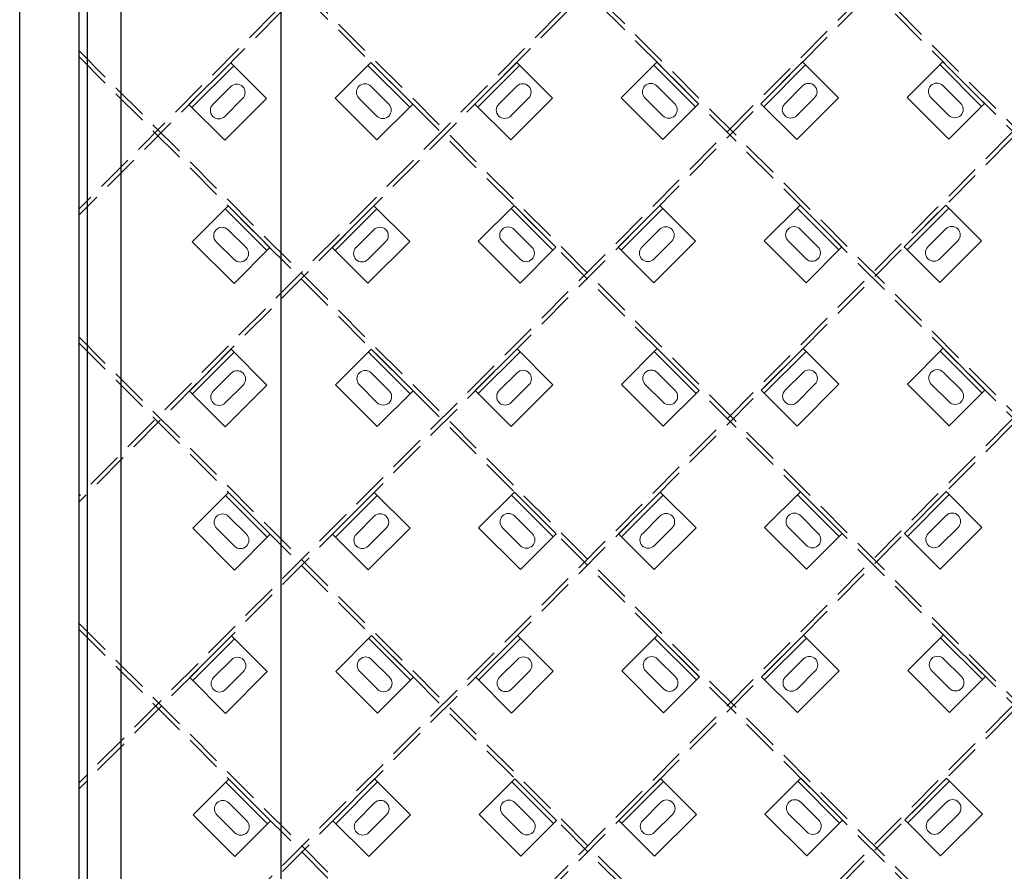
# Model space of a CAD drawing. Header units: inches. Extents: x -178 to 531, y -278 to 101.
# Tile 2 of 19: x -174 to -116, y -242 to -191. Entities that reach past the tile are written whole.
import ezdxf

# ---------------------------------------------------------------- set-up
doc = ezdxf.new("R2010")
doc.units = ezdxf.units.IN
doc.header["$LTSCALE"] = 5
doc.header["$MEASUREMENT"] = 0
doc.linetypes.add('DGN Style 3', pattern=[0.621993, 0.444281, -0.177712])
for name, color, linetype, lineweight in [('G-ANNO-DIM', 1, 'Continuous', 0), ('G-ANNO-TEXT', 7, 'Continuous', 30), ('S-BRAC-DIA~', 5, 'Continuous', 30), ('S-FSTN-MISC', 12, 'Continuous', 13), ('S-STIF-LONG', 3, 'Continuous', 30), ('S-STIF-TRAN', 3, 'Continuous', 30)]:
    doc.layers.add(name, color=color, linetype=linetype, lineweight=lineweight)

# ---------------------------------------------------------------- blocks, each defined once
blk = doc.blocks.new('*U393')
at = {"layer": 'S-FSTN-MISC', "lineweight": 0}
for p, q in [((-0.53, 1.237), (0.53, 0.177)), ((-1.237, 0.53), (-0.177, -0.53))]:
    blk.add_line(p, q, dxfattribs=at)
blk.add_arc((-0.884, 0.884), 0.5, 45, 225, dxfattribs=at)
at = {"layer": 'S-FSTN-MISC', "lineweight": 0, "extrusion": (0, 0, -1)}
blk.add_arc((-0.177, -0.177), 0.5, 135, 315, dxfattribs=at)
blk = doc.blocks.new('*U392')
at = {"layer": 'G-ANNO-DIM', "color": 3}
blk.add_line((-1.75, 1.25), (1.75, 1.25), dxfattribs=at)
at = {"layer": 'G-ANNO-DIM', "color": 3, "flags": 128}
blk.add_lwpolyline([(-1.75, 1.5), (1.75, 1.5), (1.75, -1.5), (-1.75, -1.5), (-1.75, 1.5)], close=True, dxfattribs=at)
at = {"layer": 'S-FSTN-MISC', "lineweight": 0, "rotation": 45}
blk.add_blockref('*U393', (0.5, 0), dxfattribs=at)
blk = doc.blocks.new('*U395')
at = {"layer": 'S-FSTN-MISC', "lineweight": 0}
for p, q in [((-0.53, 1.237), (0.53, 0.177)), ((-1.237, 0.53), (-0.177, -0.53))]:
    blk.add_line(p, q, dxfattribs=at)
blk.add_arc((-0.884, 0.884), 0.5, 45, 225, dxfattribs=at)
at = {"layer": 'S-FSTN-MISC', "lineweight": 0, "extrusion": (0, 0, -1)}
blk.add_arc((-0.177, -0.177), 0.5, 135, 315, dxfattribs=at)
blk = doc.blocks.new('*U394')
at = {"layer": 'G-ANNO-DIM', "color": 3}
blk.add_line((-1.75, 1.25), (1.75, 1.25), dxfattribs=at)
at = {"layer": 'G-ANNO-DIM', "color": 3, "flags": 128}
blk.add_lwpolyline([(-1.75, 1.5), (1.75, 1.5), (1.75, -1.5), (-1.75, -1.5), (-1.75, 1.5)], close=True, dxfattribs=at)
at = {"layer": 'S-FSTN-MISC', "lineweight": 0, "rotation": 45}
blk.add_blockref('*U395', (0.5, 0), dxfattribs=at)
blk = doc.blocks.new('*U421')
at = {"layer": 'S-FSTN-MISC', "lineweight": 0}
for p, q in [((-0.53, 1.237), (0.53, 0.177)), ((-1.237, 0.53), (-0.177, -0.53))]:
    blk.add_line(p, q, dxfattribs=at)
blk.add_arc((-0.884, 0.884), 0.5, 45, 225, dxfattribs=at)
at = {"layer": 'S-FSTN-MISC', "lineweight": 0, "extrusion": (0, 0, -1)}
blk.add_arc((-0.177, -0.177), 0.5, 135, 315, dxfattribs=at)
blk = doc.blocks.new('*U420')
at = {"layer": 'G-ANNO-DIM', "color": 3}
blk.add_line((-1.75, 1.25), (1.75, 1.25), dxfattribs=at)
at = {"layer": 'G-ANNO-DIM', "color": 3, "flags": 128}
blk.add_lwpolyline([(-1.75, 1.5), (1.75, 1.5), (1.75, -1.5), (-1.75, -1.5), (-1.75, 1.5)], close=True, dxfattribs=at)
at = {"layer": 'S-FSTN-MISC', "lineweight": 0, "rotation": 45}
blk.add_blockref('*U421', (0.5, 0), dxfattribs=at)
blk = doc.blocks.new('*U517')
at = {"layer": 'S-FSTN-MISC', "lineweight": 0}
for p, q in [((-0.53, 1.237), (0.53, 0.177)), ((-1.237, 0.53), (-0.177, -0.53))]:
    blk.add_line(p, q, dxfattribs=at)
blk.add_arc((-0.884, 0.884), 0.5, 45, 225, dxfattribs=at)
at = {"layer": 'S-FSTN-MISC', "lineweight": 0, "extrusion": (0, 0, -1)}
blk.add_arc((-0.177, -0.177), 0.5, 135, 315, dxfattribs=at)
blk = doc.blocks.new('*U516')
at = {"layer": 'G-ANNO-DIM', "color": 3}
blk.add_line((-1.75, 1.25), (1.75, 1.25), dxfattribs=at)
at = {"layer": 'G-ANNO-DIM', "color": 3, "flags": 128}
blk.add_lwpolyline([(-1.75, 1.5), (1.75, 1.5), (1.75, -1.5), (-1.75, -1.5), (-1.75, 1.5)], close=True, dxfattribs=at)
at = {"layer": 'S-FSTN-MISC', "lineweight": 0, "rotation": 45}
blk.add_blockref('*U517', (0.5, 0), dxfattribs=at)
blk = doc.blocks.new('*U519')
at = {"layer": 'S-FSTN-MISC', "lineweight": 0}
for p, q in [((-0.53, 1.237), (0.53, 0.177)), ((-1.237, 0.53), (-0.177, -0.53))]:
    blk.add_line(p, q, dxfattribs=at)
blk.add_arc((-0.884, 0.884), 0.5, 45, 225, dxfattribs=at)
at = {"layer": 'S-FSTN-MISC', "lineweight": 0, "extrusion": (0, 0, -1)}
blk.add_arc((-0.177, -0.177), 0.5, 135, 315, dxfattribs=at)
blk = doc.blocks.new('*U518')
at = {"layer": 'G-ANNO-DIM', "color": 3}
blk.add_line((-1.75, 1.25), (1.75, 1.25), dxfattribs=at)
at = {"layer": 'G-ANNO-DIM', "color": 3, "flags": 128}
blk.add_lwpolyline([(-1.75, 1.5), (1.75, 1.5), (1.75, -1.5), (-1.75, -1.5), (-1.75, 1.5)], close=True, dxfattribs=at)
at = {"layer": 'S-FSTN-MISC', "lineweight": 0, "rotation": 45}
blk.add_blockref('*U519', (0.5, 0), dxfattribs=at)
blk = doc.blocks.new('*U521')
at = {"layer": 'S-FSTN-MISC', "lineweight": 0}
for p, q in [((-0.53, 1.237), (0.53, 0.177)), ((-1.237, 0.53), (-0.177, -0.53))]:
    blk.add_line(p, q, dxfattribs=at)
blk.add_arc((-0.884, 0.884), 0.5, 45, 225, dxfattribs=at)
at = {"layer": 'S-FSTN-MISC', "lineweight": 0, "extrusion": (0, 0, -1)}
blk.add_arc((-0.177, -0.177), 0.5, 135, 315, dxfattribs=at)
blk = doc.blocks.new('*U520')
at = {"layer": 'G-ANNO-DIM', "color": 3}
blk.add_line((-1.75, 1.25), (1.75, 1.25), dxfattribs=at)
at = {"layer": 'G-ANNO-DIM', "color": 3, "flags": 128}
blk.add_lwpolyline([(-1.75, 1.5), (1.75, 1.5), (1.75, -1.5), (-1.75, -1.5), (-1.75, 1.5)], close=True, dxfattribs=at)
at = {"layer": 'S-FSTN-MISC', "lineweight": 0, "rotation": 45}
blk.add_blockref('*U521', (0.5, 0), dxfattribs=at)
blk = doc.blocks.new('*U543')
at = {"layer": 'S-FSTN-MISC', "lineweight": 0}
for p, q in [((-0.53, 1.237), (0.53, 0.177)), ((-1.237, 0.53), (-0.177, -0.53))]:
    blk.add_line(p, q, dxfattribs=at)
blk.add_arc((-0.884, 0.884), 0.5, 45, 225, dxfattribs=at)
at = {"layer": 'S-FSTN-MISC', "lineweight": 0, "extrusion": (0, 0, -1)}
blk.add_arc((-0.177, -0.177), 0.5, 135, 315, dxfattribs=at)
blk = doc.blocks.new('*U542')
at = {"layer": 'G-ANNO-DIM', "color": 3}
blk.add_line((-1.75, 1.25), (1.75, 1.25), dxfattribs=at)
at = {"layer": 'G-ANNO-DIM', "color": 3, "flags": 128}
blk.add_lwpolyline([(-1.75, 1.5), (1.75, 1.5), (1.75, -1.5), (-1.75, -1.5), (-1.75, 1.5)], close=True, dxfattribs=at)
at = {"layer": 'S-FSTN-MISC', "lineweight": 0, "rotation": 45}
blk.add_blockref('*U543', (0.5, 0), dxfattribs=at)
blk = doc.blocks.new('*U545')
at = {"layer": 'S-FSTN-MISC', "lineweight": 0}
for p, q in [((-0.53, 1.237), (0.53, 0.177)), ((-1.237, 0.53), (-0.177, -0.53))]:
    blk.add_line(p, q, dxfattribs=at)
blk.add_arc((-0.884, 0.884), 0.5, 45, 225, dxfattribs=at)
at = {"layer": 'S-FSTN-MISC', "lineweight": 0, "extrusion": (0, 0, -1)}
blk.add_arc((-0.177, -0.177), 0.5, 135, 315, dxfattribs=at)
blk = doc.blocks.new('*U544')
at = {"layer": 'G-ANNO-DIM', "color": 3}
blk.add_line((-1.75, 1.25), (1.75, 1.25), dxfattribs=at)
at = {"layer": 'G-ANNO-DIM', "color": 3, "flags": 128}
blk.add_lwpolyline([(-1.75, 1.5), (1.75, 1.5), (1.75, -1.5), (-1.75, -1.5), (-1.75, 1.5)], close=True, dxfattribs=at)
at = {"layer": 'S-FSTN-MISC', "lineweight": 0, "rotation": 45}
blk.add_blockref('*U545', (0.5, 0), dxfattribs=at)
blk = doc.blocks.new('*U547')
at = {"layer": 'S-FSTN-MISC', "lineweight": 0}
for p, q in [((-0.53, 1.237), (0.53, 0.177)), ((-1.237, 0.53), (-0.177, -0.53))]:
    blk.add_line(p, q, dxfattribs=at)
blk.add_arc((-0.884, 0.884), 0.5, 45, 225, dxfattribs=at)
at = {"layer": 'S-FSTN-MISC', "lineweight": 0, "extrusion": (0, 0, -1)}
blk.add_arc((-0.177, -0.177), 0.5, 135, 315, dxfattribs=at)
blk = doc.blocks.new('*U546')
at = {"layer": 'G-ANNO-DIM', "color": 3}
blk.add_line((-1.75, 1.25), (1.75, 1.25), dxfattribs=at)
at = {"layer": 'G-ANNO-DIM', "color": 3, "flags": 128}
blk.add_lwpolyline([(-1.75, 1.5), (1.75, 1.5), (1.75, -1.5), (-1.75, -1.5), (-1.75, 1.5)], close=True, dxfattribs=at)
at = {"layer": 'S-FSTN-MISC', "lineweight": 0, "rotation": 45}
blk.add_blockref('*U547', (0.5, 0), dxfattribs=at)
blk = doc.blocks.new('*U569')
at = {"layer": 'S-FSTN-MISC', "lineweight": 0}
for p, q in [((-0.53, 1.237), (0.53, 0.177)), ((-1.237, 0.53), (-0.177, -0.53))]:
    blk.add_line(p, q, dxfattribs=at)
blk.add_arc((-0.884, 0.884), 0.5, 45, 225, dxfattribs=at)
at = {"layer": 'S-FSTN-MISC', "lineweight": 0, "extrusion": (0, 0, -1)}
blk.add_arc((-0.177, -0.177), 0.5, 135, 315, dxfattribs=at)
blk = doc.blocks.new('*U568')
at = {"layer": 'G-ANNO-DIM', "color": 3}
blk.add_line((-1.75, 1.25), (1.75, 1.25), dxfattribs=at)
at = {"layer": 'G-ANNO-DIM', "color": 3, "flags": 128}
blk.add_lwpolyline([(-1.75, 1.5), (1.75, 1.5), (1.75, -1.5), (-1.75, -1.5), (-1.75, 1.5)], close=True, dxfattribs=at)
at = {"layer": 'S-FSTN-MISC', "lineweight": 0, "rotation": 45}
blk.add_blockref('*U569', (0.5, 0), dxfattribs=at)
blk = doc.blocks.new('*U571')
at = {"layer": 'S-FSTN-MISC', "lineweight": 0}
for p, q in [((-0.53, 1.237), (0.53, 0.177)), ((-1.237, 0.53), (-0.177, -0.53))]:
    blk.add_line(p, q, dxfattribs=at)
blk.add_arc((-0.884, 0.884), 0.5, 45, 225, dxfattribs=at)
at = {"layer": 'S-FSTN-MISC', "lineweight": 0, "extrusion": (0, 0, -1)}
blk.add_arc((-0.177, -0.177), 0.5, 135, 315, dxfattribs=at)
blk = doc.blocks.new('*U570')
at = {"layer": 'G-ANNO-DIM', "color": 3}
blk.add_line((-1.75, 1.25), (1.75, 1.25), dxfattribs=at)
at = {"layer": 'G-ANNO-DIM', "color": 3, "flags": 128}
blk.add_lwpolyline([(-1.75, 1.5), (1.75, 1.5), (1.75, -1.5), (-1.75, -1.5), (-1.75, 1.5)], close=True, dxfattribs=at)
at = {"layer": 'S-FSTN-MISC', "lineweight": 0, "rotation": 45}
blk.add_blockref('*U571', (0.5, 0), dxfattribs=at)
blk = doc.blocks.new('*U593')
at = {"layer": 'S-FSTN-MISC', "lineweight": 0}
for p, q in [((-0.53, 1.237), (0.53, 0.177)), ((-1.237, 0.53), (-0.177, -0.53))]:
    blk.add_line(p, q, dxfattribs=at)
blk.add_arc((-0.884, 0.884), 0.5, 45, 225, dxfattribs=at)
at = {"layer": 'S-FSTN-MISC', "lineweight": 0, "extrusion": (0, 0, -1)}
blk.add_arc((-0.177, -0.177), 0.5, 135, 315, dxfattribs=at)
blk = doc.blocks.new('*U592')
at = {"layer": 'G-ANNO-DIM', "color": 3}
blk.add_line((-1.75, 1.25), (1.75, 1.25), dxfattribs=at)
at = {"layer": 'G-ANNO-DIM', "color": 3, "flags": 128}
blk.add_lwpolyline([(-1.75, 1.5), (1.75, 1.5), (1.75, -1.5), (-1.75, -1.5), (-1.75, 1.5)], close=True, dxfattribs=at)
at = {"layer": 'S-FSTN-MISC', "lineweight": 0, "rotation": 45}
blk.add_blockref('*U593', (0.5, 0), dxfattribs=at)
blk = doc.blocks.new('*U675')
at = {"layer": 'S-FSTN-MISC', "lineweight": 0}
for p, q in [((-0.53, 1.237), (0.53, 0.177)), ((-1.237, 0.53), (-0.177, -0.53))]:
    blk.add_line(p, q, dxfattribs=at)
blk.add_arc((-0.884, 0.884), 0.5, 45, 225, dxfattribs=at)
at = {"layer": 'S-FSTN-MISC', "lineweight": 0, "extrusion": (0, 0, -1)}
blk.add_arc((-0.177, -0.177), 0.5, 135, 315, dxfattribs=at)
blk = doc.blocks.new('*U674')
at = {"layer": 'G-ANNO-DIM', "color": 3}
blk.add_line((-1.75, 1.25), (1.75, 1.25), dxfattribs=at)
at = {"layer": 'G-ANNO-DIM', "color": 3, "flags": 128}
blk.add_lwpolyline([(-1.75, 1.5), (1.75, 1.5), (1.75, -1.5), (-1.75, -1.5), (-1.75, 1.5)], close=True, dxfattribs=at)
at = {"layer": 'S-FSTN-MISC', "lineweight": 0, "rotation": 45}
blk.add_blockref('*U675', (0.5, 0), dxfattribs=at)
blk = doc.blocks.new('*U677')
at = {"layer": 'S-FSTN-MISC', "lineweight": 0}
for p, q in [((-0.53, 1.237), (0.53, 0.177)), ((-1.237, 0.53), (-0.177, -0.53))]:
    blk.add_line(p, q, dxfattribs=at)
blk.add_arc((-0.884, 0.884), 0.5, 45, 225, dxfattribs=at)
at = {"layer": 'S-FSTN-MISC', "lineweight": 0, "extrusion": (0, 0, -1)}
blk.add_arc((-0.177, -0.177), 0.5, 135, 315, dxfattribs=at)
blk = doc.blocks.new('*U676')
at = {"layer": 'G-ANNO-DIM', "color": 3}
blk.add_line((-1.75, 1.25), (1.75, 1.25), dxfattribs=at)
at = {"layer": 'G-ANNO-DIM', "color": 3, "flags": 128}
blk.add_lwpolyline([(-1.75, 1.5), (1.75, 1.5), (1.75, -1.5), (-1.75, -1.5), (-1.75, 1.5)], close=True, dxfattribs=at)
at = {"layer": 'S-FSTN-MISC', "lineweight": 0, "rotation": 45}
blk.add_blockref('*U677', (0.5, 0), dxfattribs=at)
blk = doc.blocks.new('*U679')
at = {"layer": 'S-FSTN-MISC', "lineweight": 0}
for p, q in [((-0.53, 1.237), (0.53, 0.177)), ((-1.237, 0.53), (-0.177, -0.53))]:
    blk.add_line(p, q, dxfattribs=at)
blk.add_arc((-0.884, 0.884), 0.5, 45, 225, dxfattribs=at)
at = {"layer": 'S-FSTN-MISC', "lineweight": 0, "extrusion": (0, 0, -1)}
blk.add_arc((-0.177, -0.177), 0.5, 135, 315, dxfattribs=at)
blk = doc.blocks.new('*U678')
at = {"layer": 'G-ANNO-DIM', "color": 3}
blk.add_line((-1.75, 1.25), (1.75, 1.25), dxfattribs=at)
at = {"layer": 'G-ANNO-DIM', "color": 3, "flags": 128}
blk.add_lwpolyline([(-1.75, 1.5), (1.75, 1.5), (1.75, -1.5), (-1.75, -1.5), (-1.75, 1.5)], close=True, dxfattribs=at)
at = {"layer": 'S-FSTN-MISC', "lineweight": 0, "rotation": 45}
blk.add_blockref('*U679', (0.5, 0), dxfattribs=at)
blk = doc.blocks.new('*U681')
at = {"layer": 'S-FSTN-MISC', "lineweight": 0}
for p, q in [((-0.53, 1.237), (0.53, 0.177)), ((-1.237, 0.53), (-0.177, -0.53))]:
    blk.add_line(p, q, dxfattribs=at)
blk.add_arc((-0.884, 0.884), 0.5, 45, 225, dxfattribs=at)
at = {"layer": 'S-FSTN-MISC', "lineweight": 0, "extrusion": (0, 0, -1)}
blk.add_arc((-0.177, -0.177), 0.5, 135, 315, dxfattribs=at)
blk = doc.blocks.new('*U680')
at = {"layer": 'G-ANNO-DIM', "color": 3}
blk.add_line((-1.75, 1.25), (1.75, 1.25), dxfattribs=at)
at = {"layer": 'G-ANNO-DIM', "color": 3, "flags": 128}
blk.add_lwpolyline([(-1.75, 1.5), (1.75, 1.5), (1.75, -1.5), (-1.75, -1.5), (-1.75, 1.5)], close=True, dxfattribs=at)
at = {"layer": 'S-FSTN-MISC', "lineweight": 0, "rotation": 45}
blk.add_blockref('*U681', (0.5, 0), dxfattribs=at)
blk = doc.blocks.new('*U683')
at = {"layer": 'S-FSTN-MISC', "lineweight": 0}
for p, q in [((-0.53, 1.237), (0.53, 0.177)), ((-1.237, 0.53), (-0.177, -0.53))]:
    blk.add_line(p, q, dxfattribs=at)
blk.add_arc((-0.884, 0.884), 0.5, 45, 225, dxfattribs=at)
at = {"layer": 'S-FSTN-MISC', "lineweight": 0, "extrusion": (0, 0, -1)}
blk.add_arc((-0.177, -0.177), 0.5, 135, 315, dxfattribs=at)
blk = doc.blocks.new('*U682')
at = {"layer": 'G-ANNO-DIM', "color": 3}
blk.add_line((-1.75, 1.25), (1.75, 1.25), dxfattribs=at)
at = {"layer": 'G-ANNO-DIM', "color": 3, "flags": 128}
blk.add_lwpolyline([(-1.75, 1.5), (1.75, 1.5), (1.75, -1.5), (-1.75, -1.5), (-1.75, 1.5)], close=True, dxfattribs=at)
at = {"layer": 'S-FSTN-MISC', "lineweight": 0, "rotation": 45}
blk.add_blockref('*U683', (0.5, 0), dxfattribs=at)
blk = doc.blocks.new('*U915')
at = {"layer": 'S-FSTN-MISC', "lineweight": 0}
for p, q in [((-0.53, 1.237), (0.53, 0.177)), ((-1.237, 0.53), (-0.177, -0.53))]:
    blk.add_line(p, q, dxfattribs=at)
blk.add_arc((-0.884, 0.884), 0.5, 45, 225, dxfattribs=at)
at = {"layer": 'S-FSTN-MISC', "lineweight": 0, "extrusion": (0, 0, -1)}
blk.add_arc((-0.177, -0.177), 0.5, 135, 315, dxfattribs=at)
blk = doc.blocks.new('*U914')
at = {"layer": 'G-ANNO-DIM', "color": 3}
blk.add_line((-1.75, 1.25), (1.75, 1.25), dxfattribs=at)
at = {"layer": 'G-ANNO-DIM', "color": 3, "flags": 128}
blk.add_lwpolyline([(-1.75, 1.5), (1.75, 1.5), (1.75, -1.5), (-1.75, -1.5), (-1.75, 1.5)], close=True, dxfattribs=at)
at = {"layer": 'S-FSTN-MISC', "lineweight": 0, "rotation": 45.00000000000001}
blk.add_blockref('*U915', (0.5, 0), dxfattribs=at)
blk = doc.blocks.new('*U935')
at = {"layer": 'S-FSTN-MISC', "lineweight": 0}
for p, q in [((-0.53, 1.237), (0.53, 0.177)), ((-1.237, 0.53), (-0.177, -0.53))]:
    blk.add_line(p, q, dxfattribs=at)
blk.add_arc((-0.884, 0.884), 0.5, 45, 225, dxfattribs=at)
at = {"layer": 'S-FSTN-MISC', "lineweight": 0, "extrusion": (0, 0, -1)}
blk.add_arc((-0.177, -0.177), 0.5, 135, 315, dxfattribs=at)
blk = doc.blocks.new('*U934')
at = {"layer": 'G-ANNO-DIM', "color": 3}
blk.add_line((-1.75, 1.25), (1.75, 1.25), dxfattribs=at)
at = {"layer": 'G-ANNO-DIM', "color": 3, "flags": 128}
blk.add_lwpolyline([(-1.75, 1.5), (1.75, 1.5), (1.75, -1.5), (-1.75, -1.5), (-1.75, 1.5)], close=True, dxfattribs=at)
at = {"layer": 'S-FSTN-MISC', "lineweight": 0, "rotation": 45.00000000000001}
blk.add_blockref('*U935', (0.5, 0), dxfattribs=at)
blk = doc.blocks.new('*U937')
at = {"layer": 'S-FSTN-MISC', "lineweight": 0}
for p, q in [((-0.53, 1.237), (0.53, 0.177)), ((-1.237, 0.53), (-0.177, -0.53))]:
    blk.add_line(p, q, dxfattribs=at)
blk.add_arc((-0.884, 0.884), 0.5, 45, 225, dxfattribs=at)
at = {"layer": 'S-FSTN-MISC', "lineweight": 0, "extrusion": (0, 0, -1)}
blk.add_arc((-0.177, -0.177), 0.5, 135, 315, dxfattribs=at)
blk = doc.blocks.new('*U936')
at = {"layer": 'G-ANNO-DIM', "color": 3}
blk.add_line((-1.75, 1.25), (1.75, 1.25), dxfattribs=at)
at = {"layer": 'G-ANNO-DIM', "color": 3, "flags": 128}
blk.add_lwpolyline([(-1.75, 1.5), (1.75, 1.5), (1.75, -1.5), (-1.75, -1.5), (-1.75, 1.5)], close=True, dxfattribs=at)
at = {"layer": 'S-FSTN-MISC', "lineweight": 0, "rotation": 45.00000000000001}
blk.add_blockref('*U937', (0.5, 0), dxfattribs=at)
blk = doc.blocks.new('*U939')
at = {"layer": 'S-FSTN-MISC', "lineweight": 0}
for p, q in [((-0.53, 1.237), (0.53, 0.177)), ((-1.237, 0.53), (-0.177, -0.53))]:
    blk.add_line(p, q, dxfattribs=at)
blk.add_arc((-0.884, 0.884), 0.5, 45, 225, dxfattribs=at)
at = {"layer": 'S-FSTN-MISC', "lineweight": 0, "extrusion": (0, 0, -1)}
blk.add_arc((-0.177, -0.177), 0.5, 135, 315, dxfattribs=at)
blk = doc.blocks.new('*U938')
at = {"layer": 'G-ANNO-DIM', "color": 3}
blk.add_line((-1.75, 1.25), (1.75, 1.25), dxfattribs=at)
at = {"layer": 'G-ANNO-DIM', "color": 3, "flags": 128}
blk.add_lwpolyline([(-1.75, 1.5), (1.75, 1.5), (1.75, -1.5), (-1.75, -1.5), (-1.75, 1.5)], close=True, dxfattribs=at)
at = {"layer": 'S-FSTN-MISC', "lineweight": 0, "rotation": 45.00000000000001}
blk.add_blockref('*U939', (0.5, 0), dxfattribs=at)
blk = doc.blocks.new('*U953')
at = {"layer": 'S-FSTN-MISC', "lineweight": 0}
for p, q in [((-0.53, 1.237), (0.53, 0.177)), ((-1.237, 0.53), (-0.177, -0.53))]:
    blk.add_line(p, q, dxfattribs=at)
blk.add_arc((-0.884, 0.884), 0.5, 45, 225, dxfattribs=at)
at = {"layer": 'S-FSTN-MISC', "lineweight": 0, "extrusion": (0, 0, -1)}
blk.add_arc((-0.177, -0.177), 0.5, 135, 315, dxfattribs=at)
blk = doc.blocks.new('*U952')
at = {"layer": 'G-ANNO-DIM', "color": 3}
blk.add_line((-1.75, 1.25), (1.75, 1.25), dxfattribs=at)
at = {"layer": 'G-ANNO-DIM', "color": 3, "flags": 128}
blk.add_lwpolyline([(-1.75, 1.5), (1.75, 1.5), (1.75, -1.5), (-1.75, -1.5), (-1.75, 1.5)], close=True, dxfattribs=at)
at = {"layer": 'S-FSTN-MISC', "lineweight": 0, "rotation": 45.00000000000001}
blk.add_blockref('*U953', (0.5, 0), dxfattribs=at)
blk = doc.blocks.new('*U955')
at = {"layer": 'S-FSTN-MISC', "lineweight": 0}
for p, q in [((-0.53, 1.237), (0.53, 0.177)), ((-1.237, 0.53), (-0.177, -0.53))]:
    blk.add_line(p, q, dxfattribs=at)
blk.add_arc((-0.884, 0.884), 0.5, 45, 225, dxfattribs=at)
at = {"layer": 'S-FSTN-MISC', "lineweight": 0, "extrusion": (0, 0, -1)}
blk.add_arc((-0.177, -0.177), 0.5, 135, 315, dxfattribs=at)
blk = doc.blocks.new('*U954')
at = {"layer": 'G-ANNO-DIM', "color": 3}
blk.add_line((-1.75, 1.25), (1.75, 1.25), dxfattribs=at)
at = {"layer": 'G-ANNO-DIM', "color": 3, "flags": 128}
blk.add_lwpolyline([(-1.75, 1.5), (1.75, 1.5), (1.75, -1.5), (-1.75, -1.5), (-1.75, 1.5)], close=True, dxfattribs=at)
at = {"layer": 'S-FSTN-MISC', "lineweight": 0, "rotation": 45.00000000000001}
blk.add_blockref('*U955', (0.5, 0), dxfattribs=at)
blk = doc.blocks.new('*U957')
at = {"layer": 'S-FSTN-MISC', "lineweight": 0}
for p, q in [((-0.53, 1.237), (0.53, 0.177)), ((-1.237, 0.53), (-0.177, -0.53))]:
    blk.add_line(p, q, dxfattribs=at)
blk.add_arc((-0.884, 0.884), 0.5, 45, 225, dxfattribs=at)
at = {"layer": 'S-FSTN-MISC', "lineweight": 0, "extrusion": (0, 0, -1)}
blk.add_arc((-0.177, -0.177), 0.5, 135, 315, dxfattribs=at)
blk = doc.blocks.new('*U956')
at = {"layer": 'G-ANNO-DIM', "color": 3}
blk.add_line((-1.75, 1.25), (1.75, 1.25), dxfattribs=at)
at = {"layer": 'G-ANNO-DIM', "color": 3, "flags": 128}
blk.add_lwpolyline([(-1.75, 1.5), (1.75, 1.5), (1.75, -1.5), (-1.75, -1.5), (-1.75, 1.5)], close=True, dxfattribs=at)
at = {"layer": 'S-FSTN-MISC', "lineweight": 0, "rotation": 45.00000000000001}
blk.add_blockref('*U957', (0.5, 0), dxfattribs=at)
blk = doc.blocks.new('*U959')
at = {"layer": 'S-FSTN-MISC', "lineweight": 0}
for p, q in [((-0.53, 1.237), (0.53, 0.177)), ((-1.237, 0.53), (-0.177, -0.53))]:
    blk.add_line(p, q, dxfattribs=at)
blk.add_arc((-0.884, 0.884), 0.5, 45, 225, dxfattribs=at)
at = {"layer": 'S-FSTN-MISC', "lineweight": 0, "extrusion": (0, 0, -1)}
blk.add_arc((-0.177, -0.177), 0.5, 135, 315, dxfattribs=at)
blk = doc.blocks.new('*U958')
at = {"layer": 'G-ANNO-DIM', "color": 3}
blk.add_line((-1.75, 1.25), (1.75, 1.25), dxfattribs=at)
at = {"layer": 'G-ANNO-DIM', "color": 3, "flags": 128}
blk.add_lwpolyline([(-1.75, 1.5), (1.75, 1.5), (1.75, -1.5), (-1.75, -1.5), (-1.75, 1.5)], close=True, dxfattribs=at)
at = {"layer": 'S-FSTN-MISC', "lineweight": 0, "rotation": 45.00000000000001}
blk.add_blockref('*U959', (0.5, 0), dxfattribs=at)
blk = doc.blocks.new('*U961')
at = {"layer": 'S-FSTN-MISC', "lineweight": 0}
for p, q in [((-0.53, 1.237), (0.53, 0.177)), ((-1.237, 0.53), (-0.177, -0.53))]:
    blk.add_line(p, q, dxfattribs=at)
blk.add_arc((-0.884, 0.884), 0.5, 45, 225, dxfattribs=at)
at = {"layer": 'S-FSTN-MISC', "lineweight": 0, "extrusion": (0, 0, -1)}
blk.add_arc((-0.177, -0.177), 0.5, 135, 315, dxfattribs=at)
blk = doc.blocks.new('*U960')
at = {"layer": 'G-ANNO-DIM', "color": 3}
blk.add_line((-1.75, 1.25), (1.75, 1.25), dxfattribs=at)
at = {"layer": 'G-ANNO-DIM', "color": 3, "flags": 128}
blk.add_lwpolyline([(-1.75, 1.5), (1.75, 1.5), (1.75, -1.5), (-1.75, -1.5), (-1.75, 1.5)], close=True, dxfattribs=at)
at = {"layer": 'S-FSTN-MISC', "lineweight": 0, "rotation": 45.00000000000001}
blk.add_blockref('*U961', (0.5, 0), dxfattribs=at)
blk = doc.blocks.new('*U979')
at = {"layer": 'S-FSTN-MISC', "lineweight": 0}
for p, q in [((-0.53, 1.237), (0.53, 0.177)), ((-1.237, 0.53), (-0.177, -0.53))]:
    blk.add_line(p, q, dxfattribs=at)
blk.add_arc((-0.884, 0.884), 0.5, 45, 225, dxfattribs=at)
at = {"layer": 'S-FSTN-MISC', "lineweight": 0, "extrusion": (0, 0, -1)}
blk.add_arc((-0.177, -0.177), 0.5, 135, 315, dxfattribs=at)
blk = doc.blocks.new('*U978')
at = {"layer": 'G-ANNO-DIM', "color": 3}
blk.add_line((-1.75, 1.25), (1.75, 1.25), dxfattribs=at)
at = {"layer": 'G-ANNO-DIM', "color": 3, "flags": 128}
blk.add_lwpolyline([(-1.75, 1.5), (1.75, 1.5), (1.75, -1.5), (-1.75, -1.5), (-1.75, 1.5)], close=True, dxfattribs=at)
at = {"layer": 'S-FSTN-MISC', "lineweight": 0, "rotation": 45.00000000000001}
blk.add_blockref('*U979', (0.5, 0), dxfattribs=at)
blk = doc.blocks.new('*U981')
at = {"layer": 'S-FSTN-MISC', "lineweight": 0}
for p, q in [((-0.53, 1.237), (0.53, 0.177)), ((-1.237, 0.53), (-0.177, -0.53))]:
    blk.add_line(p, q, dxfattribs=at)
blk.add_arc((-0.884, 0.884), 0.5, 45, 225, dxfattribs=at)
at = {"layer": 'S-FSTN-MISC', "lineweight": 0, "extrusion": (0, 0, -1)}
blk.add_arc((-0.177, -0.177), 0.5, 135, 315, dxfattribs=at)
blk = doc.blocks.new('*U980')
at = {"layer": 'G-ANNO-DIM', "color": 3}
blk.add_line((-1.75, 1.25), (1.75, 1.25), dxfattribs=at)
at = {"layer": 'G-ANNO-DIM', "color": 3, "flags": 128}
blk.add_lwpolyline([(-1.75, 1.5), (1.75, 1.5), (1.75, -1.5), (-1.75, -1.5), (-1.75, 1.5)], close=True, dxfattribs=at)
at = {"layer": 'S-FSTN-MISC', "lineweight": 0, "rotation": 45.00000000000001}
blk.add_blockref('*U981', (0.5, 0), dxfattribs=at)
blk = doc.blocks.new('*U983')
at = {"layer": 'S-FSTN-MISC', "lineweight": 0}
for p, q in [((-0.53, 1.237), (0.53, 0.177)), ((-1.237, 0.53), (-0.177, -0.53))]:
    blk.add_line(p, q, dxfattribs=at)
blk.add_arc((-0.884, 0.884), 0.5, 45, 225, dxfattribs=at)
at = {"layer": 'S-FSTN-MISC', "lineweight": 0, "extrusion": (0, 0, -1)}
blk.add_arc((-0.177, -0.177), 0.5, 135, 315, dxfattribs=at)
blk = doc.blocks.new('*U982')
at = {"layer": 'G-ANNO-DIM', "color": 3}
blk.add_line((-1.75, 1.25), (1.75, 1.25), dxfattribs=at)
at = {"layer": 'G-ANNO-DIM', "color": 3, "flags": 128}
blk.add_lwpolyline([(-1.75, 1.5), (1.75, 1.5), (1.75, -1.5), (-1.75, -1.5), (-1.75, 1.5)], close=True, dxfattribs=at)
at = {"layer": 'S-FSTN-MISC', "lineweight": 0, "rotation": 45.00000000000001}
blk.add_blockref('*U983', (0.5, 0), dxfattribs=at)
blk = doc.blocks.new('*U985')
at = {"layer": 'S-FSTN-MISC', "lineweight": 0}
for p, q in [((-0.53, 1.237), (0.53, 0.177)), ((-1.237, 0.53), (-0.177, -0.53))]:
    blk.add_line(p, q, dxfattribs=at)
blk.add_arc((-0.884, 0.884), 0.5, 45, 225, dxfattribs=at)
at = {"layer": 'S-FSTN-MISC', "lineweight": 0, "extrusion": (0, 0, -1)}
blk.add_arc((-0.177, -0.177), 0.5, 135, 315, dxfattribs=at)
blk = doc.blocks.new('*U984')
at = {"layer": 'G-ANNO-DIM', "color": 3}
blk.add_line((-1.75, 1.25), (1.75, 1.25), dxfattribs=at)
at = {"layer": 'G-ANNO-DIM', "color": 3, "flags": 128}
blk.add_lwpolyline([(-1.75, 1.5), (1.75, 1.5), (1.75, -1.5), (-1.75, -1.5), (-1.75, 1.5)], close=True, dxfattribs=at)
at = {"layer": 'S-FSTN-MISC', "lineweight": 0, "rotation": 45.00000000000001}
blk.add_blockref('*U985', (0.5, 0), dxfattribs=at)
blk = doc.blocks.new('*U991')
at = {"layer": 'S-FSTN-MISC', "lineweight": 0}
for p, q in [((-0.53, 1.237), (0.53, 0.177)), ((-1.237, 0.53), (-0.177, -0.53))]:
    blk.add_line(p, q, dxfattribs=at)
blk.add_arc((-0.884, 0.884), 0.5, 45, 225, dxfattribs=at)
at = {"layer": 'S-FSTN-MISC', "lineweight": 0, "extrusion": (0, 0, -1)}
blk.add_arc((-0.177, -0.177), 0.5, 135, 315, dxfattribs=at)
blk = doc.blocks.new('*U990')
at = {"layer": 'G-ANNO-DIM', "color": 3}
blk.add_line((-1.75, 1.25), (1.75, 1.25), dxfattribs=at)
at = {"layer": 'G-ANNO-DIM', "color": 3, "flags": 128}
blk.add_lwpolyline([(-1.75, 1.5), (1.75, 1.5), (1.75, -1.5), (-1.75, -1.5), (-1.75, 1.5)], close=True, dxfattribs=at)
at = {"layer": 'S-FSTN-MISC', "lineweight": 0, "rotation": 45.00000000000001}
blk.add_blockref('*U991', (0.5, 0), dxfattribs=at)
blk = doc.blocks.new('*U993')
at = {"layer": 'S-FSTN-MISC', "lineweight": 0}
for p, q in [((-0.53, 1.237), (0.53, 0.177)), ((-1.237, 0.53), (-0.177, -0.53))]:
    blk.add_line(p, q, dxfattribs=at)
blk.add_arc((-0.884, 0.884), 0.5, 45, 225, dxfattribs=at)
at = {"layer": 'S-FSTN-MISC', "lineweight": 0, "extrusion": (0, 0, -1)}
blk.add_arc((-0.177, -0.177), 0.5, 135, 315, dxfattribs=at)
blk = doc.blocks.new('*U992')
at = {"layer": 'G-ANNO-DIM', "color": 3}
blk.add_line((-1.75, 1.25), (1.75, 1.25), dxfattribs=at)
at = {"layer": 'G-ANNO-DIM', "color": 3, "flags": 128}
blk.add_lwpolyline([(-1.75, 1.5), (1.75, 1.5), (1.75, -1.5), (-1.75, -1.5), (-1.75, 1.5)], close=True, dxfattribs=at)
at = {"layer": 'S-FSTN-MISC', "lineweight": 0, "rotation": 45.00000000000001}
blk.add_blockref('*U993', (0.5, 0), dxfattribs=at)
blk = doc.blocks.new('*U999')
at = {"layer": 'S-FSTN-MISC', "lineweight": 0}
for p, q in [((-0.53, 1.237), (0.53, 0.177)), ((-1.237, 0.53), (-0.177, -0.53))]:
    blk.add_line(p, q, dxfattribs=at)
blk.add_arc((-0.884, 0.884), 0.5, 45, 225, dxfattribs=at)
at = {"layer": 'S-FSTN-MISC', "lineweight": 0, "extrusion": (0, 0, -1)}
blk.add_arc((-0.177, -0.177), 0.5, 135, 315, dxfattribs=at)
blk = doc.blocks.new('*U998')
at = {"layer": 'G-ANNO-DIM', "color": 3}
blk.add_line((-1.75, 1.25), (1.75, 1.25), dxfattribs=at)
at = {"layer": 'G-ANNO-DIM', "color": 3, "flags": 128}
blk.add_lwpolyline([(-1.75, 1.5), (1.75, 1.5), (1.75, -1.5), (-1.75, -1.5), (-1.75, 1.5)], close=True, dxfattribs=at)
at = {"layer": 'S-FSTN-MISC', "lineweight": 0, "rotation": 45.00000000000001}
blk.add_blockref('*U999', (0.5, 0), dxfattribs=at)
blk = doc.blocks.new('*U1003')
at = {"layer": 'S-FSTN-MISC', "lineweight": 0}
for p, q in [((-0.53, 1.237), (0.53, 0.177)), ((-1.237, 0.53), (-0.177, -0.53))]:
    blk.add_line(p, q, dxfattribs=at)
blk.add_arc((-0.884, 0.884), 0.5, 45, 225, dxfattribs=at)
at = {"layer": 'S-FSTN-MISC', "lineweight": 0, "extrusion": (0, 0, -1)}
blk.add_arc((-0.177, -0.177), 0.5, 135, 315, dxfattribs=at)
blk = doc.blocks.new('*U1002')
at = {"layer": 'G-ANNO-DIM', "color": 3}
blk.add_line((-1.75, 1.25), (1.75, 1.25), dxfattribs=at)
at = {"layer": 'G-ANNO-DIM', "color": 3, "flags": 128}
blk.add_lwpolyline([(-1.75, 1.5), (1.75, 1.5), (1.75, -1.5), (-1.75, -1.5), (-1.75, 1.5)], close=True, dxfattribs=at)
at = {"layer": 'S-FSTN-MISC', "lineweight": 0, "rotation": 45.00000000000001}
blk.add_blockref('*U1003', (0.5, 0), dxfattribs=at)
blk = doc.blocks.new('*U1005')
at = {"layer": 'S-FSTN-MISC', "lineweight": 0}
for p, q in [((-0.53, 1.237), (0.53, 0.177)), ((-1.237, 0.53), (-0.177, -0.53))]:
    blk.add_line(p, q, dxfattribs=at)
blk.add_arc((-0.884, 0.884), 0.5, 45, 225, dxfattribs=at)
at = {"layer": 'S-FSTN-MISC', "lineweight": 0, "extrusion": (0, 0, -1)}
blk.add_arc((-0.177, -0.177), 0.5, 135, 315, dxfattribs=at)
blk = doc.blocks.new('*U1004')
at = {"layer": 'G-ANNO-DIM', "color": 3}
blk.add_line((-1.75, 1.25), (1.75, 1.25), dxfattribs=at)
at = {"layer": 'G-ANNO-DIM', "color": 3, "flags": 128}
blk.add_lwpolyline([(-1.75, 1.5), (1.75, 1.5), (1.75, -1.5), (-1.75, -1.5), (-1.75, 1.5)], close=True, dxfattribs=at)
at = {"layer": 'S-FSTN-MISC', "lineweight": 0, "rotation": 45.00000000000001}
blk.add_blockref('*U1005', (0.5, 0), dxfattribs=at)
blk = doc.blocks.new('*U1007')
at = {"layer": 'S-FSTN-MISC', "lineweight": 0}
for p, q in [((-0.53, 1.237), (0.53, 0.177)), ((-1.237, 0.53), (-0.177, -0.53))]:
    blk.add_line(p, q, dxfattribs=at)
blk.add_arc((-0.884, 0.884), 0.5, 45, 225, dxfattribs=at)
at = {"layer": 'S-FSTN-MISC', "lineweight": 0, "extrusion": (0, 0, -1)}
blk.add_arc((-0.177, -0.177), 0.5, 135, 315, dxfattribs=at)
blk = doc.blocks.new('*U1006')
at = {"layer": 'G-ANNO-DIM', "color": 3}
blk.add_line((-1.75, 1.25), (1.75, 1.25), dxfattribs=at)
at = {"layer": 'G-ANNO-DIM', "color": 3, "flags": 128}
blk.add_lwpolyline([(-1.75, 1.5), (1.75, 1.5), (1.75, -1.5), (-1.75, -1.5), (-1.75, 1.5)], close=True, dxfattribs=at)
at = {"layer": 'S-FSTN-MISC', "lineweight": 0, "rotation": 45}
blk.add_blockref('*U1007', (0.5, 0), dxfattribs=at)

msp = doc.modelspace()

# ---------------------------------------------------------------- linework, layer by layer
at = {"layer": 'G-ANNO-TEXT'}
for p, q in [((-169.97092, -83.47631), (-169.97092, -200.96881)), ((-169.97092, -200.96881), (-169.97092, -220.96881)), ((-169.97092, -220.96881), (-169.97092, -257.96881))]:
    msp.add_line(p, q, dxfattribs=at)
at = {"layer": 'G-ANNO-TEXT', "flags": 128}
msp.add_lwpolyline([(-158.47092, -254.97631), (-158.47092, -89.47631), (-170.47092, -89.47631), (-170.47092, -254.97631)], dxfattribs=at)
msp.add_lwpolyline([(-173.97092, -91.47631), (-167.97092, -91.47631), (-167.97092, -252.97631), (-173.97092, -252.97631), (-173.97092, -91.47631)], close=True, dxfattribs=at)
at = {"layer": 'S-BRAC-DIA~'}
for p, q in [((-170.47092, -82.47631), (-170.47092, -200.96881)), ((-170.47092, -220.96881), (-170.47092, -258.96881))]:
    msp.add_line(p, q, dxfattribs=at)
at = {"layer": 'S-STIF-LONG', "color": 1, "linetype": 'DGN Style 3'}
for p, q in [((-170.47092, -141.93373), (-53.43584, -258.96881)), ((-170.47092, -142.28728), (-53.78939, -258.96881)), ((-170.47092, -158.90429), (-70.4064, -258.96881)), ((-170.47092, -159.25784), (-70.75995, -258.96881)), ((-170.47092, -175.87485), (-87.37696, -258.96881)), ((-170.47092, -176.22841), (-87.73052, -258.96881)), ((-170.47092, -192.84542), (-104.34752, -258.96881)), ((-170.47092, -193.19897), (-104.70108, -258.96881)), ((-170.47092, -209.81598), (-121.31809, -258.96881)), ((-170.47092, -210.16953), (-121.67164, -258.96881)), ((-170.47092, -226.78654), (-138.28865, -258.96881)), ((-170.47092, -227.1401), (-138.6422, -258.96881))]:
    msp.add_line(p, q, dxfattribs=at)
at = {"layer": 'S-STIF-TRAN', "color": 30, "linetype": 'DGN Style 3'}
for p, q in [((-34.03677, -82.47631), (-170.47092, -219.62478)), ((-34.3894, -82.47631), (-170.47092, -219.2703)), ((-51.31583, -82.47631), (-170.47092, -202.25526)), ((-50.9632, -82.47631), (-170.47092, -202.60974)), ((-25.22092, -90.27488), (-170.47092, -236.28535)), ((-25.22092, -90.62936), (-170.47092, -236.63983)), ((-25.22092, -107.28992), (-170.47092, -253.3004)), ((-25.22092, -107.6444), (-170.47092, -253.65488)), ((-25.22092, -124.30497), (-159.18339, -258.96881)), ((-25.22092, -124.65945), (-158.83076, -258.96881)), ((-25.22092, -141.32002), (-142.25697, -258.96881)), ((-25.22092, -141.32002), (-142.25697, -258.96881)), ((-25.22092, -141.6745), (-141.90433, -258.96881)), ((-25.22092, -141.6745), (-141.90433, -258.96881))]:
    msp.add_line(p, q, dxfattribs=at)

# ---------------------------------------------------------------- block references
at = {"layer": 'S-FSTN-MISC', "lineweight": 0}
for name, p, rotation in [('*U420', (-161.64011, -195.85955), 45), ('*U952', (-152.97801, -195.84263), 315), ('*U392', (-144.69167, -195.83742), 45), ('*U934', (-136.02958, -195.8205), 315), ('*U516', (-127.74324, -195.81529), 45), ('*U914', (-119.08114, -195.79838), 315), ('*U1004', (-161.44114, -204.35006), 315), ('*U394', (-153.1548, -204.34486), 45), ('*U954', (-144.4927, -204.32794), 315), ('*U518', (-136.20636, -204.32273), 45), ('*U936', (-127.54426, -204.30581), 315), ('*U542', (-119.25793, -204.3006), 45), ('*U1006', (-161.61793, -212.85229), 45), ('*U984', (-152.95583, -212.83537), 315), ('*U520', (-144.66949, -212.83017), 45), ('*U956', (-136.00739, -212.81325), 315), ('*U544', (-127.72105, -212.80804), 45), ('*U938', (-119.05895, -212.79112), 315), ('*U1002', (-161.41895, -221.34281), 315), ('*U676', (-153.13262, -221.3376), 45), ('*U982', (-144.47052, -221.32068), 315), ('*U546', (-136.18418, -221.31548), 45), ('*U958', (-127.52208, -221.29856), 315), ('*U568', (-119.23574, -221.29335), 45), ('*U678', (-161.59574, -229.84504), 45), ('*U992', (-152.93364, -229.82812), 315), ('*U682', (-144.64731, -229.82291), 45), ('*U980', (-135.98521, -229.80599), 315), ('*U570', (-127.69887, -229.80079), 45), ('*U960', (-119.03677, -229.78387), 315), ('*U998', (-161.39677, -238.33556), 315), ('*U680', (-153.11043, -238.33035), 45), ('*U990', (-144.44833, -238.31343), 315), ('*U674', (-136.162, -238.30822), 45), ('*U978', (-127.4999, -238.29131), 315), ('*U592', (-119.21356, -238.2861), 45)]:
    msp.add_blockref(name, p, dxfattribs=dict(at, rotation=rotation))

doc.saveas('drawing.dxf')
